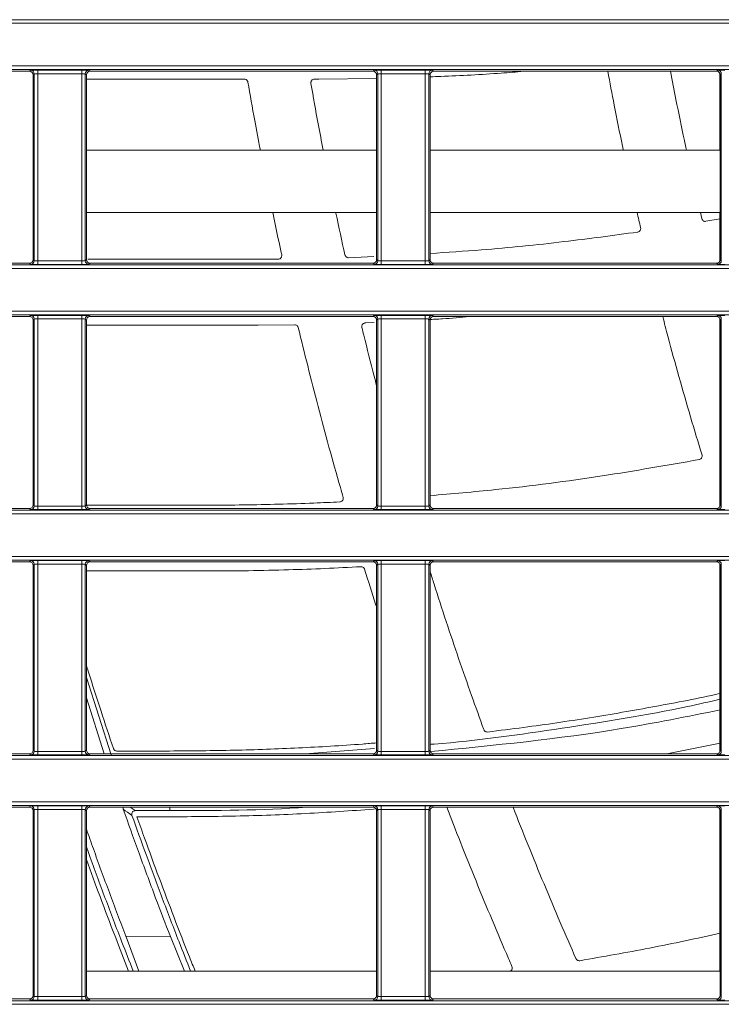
# Model space of a CAD drawing. Header units: millimetres. Extents: x 0 to 1118, y 0 to 864.
# Tile 136 of 256: x 662 to 672, y 83 to 96. Entities that reach past the tile are written whole.
import ezdxf

# ---------------------------------------------------------------- set-up
doc = ezdxf.new("R2010")
doc.units = ezdxf.units.MM

msp = doc.modelspace()

# ---------------------------------------------------------------- linework, layer by layer
at = {"color": 9, "linetype": 'Continuous', "lineweight": 0}
for p, q in [((706.738, 96.436), (643.227, 96.436)), ((643.277, 96.486), (706.802, 96.486)), ((643.227, 95.836), (706.738, 95.836)), ((706.802, 95.786), (643.277, 95.786)), ((661.802, 95.761), (661.818, 95.777)), ((661.868, 95.727), (661.852, 95.711)), ((661.868, 93.1), (661.868, 95.727)), ((661.918, 95.778), (662.536, 95.778)), ((661.918, 95.778), (661.918, 95.728)), ((662.536, 95.728), (661.918, 95.728)), ((661.918, 95.728), (661.918, 93.099)), ((662.536, 95.778), (662.536, 95.728)), ((662.536, 93.099), (662.536, 95.728)), ((662.586, 95.727), (662.586, 93.1)), ((662.602, 95.711), (662.586, 95.727)), ((662.636, 95.777), (662.652, 95.761)), ((666.627, 95.761), (666.643, 95.777)), ((666.693, 95.727), (666.677, 95.711)), ((666.693, 93.1), (666.693, 95.727)), ((666.743, 95.778), (667.361, 95.778)), ((666.743, 95.778), (666.743, 95.728)), ((667.361, 95.728), (666.743, 95.728)), ((666.743, 95.728), (666.743, 93.099)), ((667.361, 95.778), (667.361, 95.728)), ((667.361, 93.099), (667.361, 95.728)), ((667.411, 95.727), (667.411, 93.1)), ((667.427, 95.711), (667.411, 95.727)), ((667.461, 95.777), (667.477, 95.761)), ((671.452, 95.761), (671.468, 95.777)), ((671.518, 95.727), (671.502, 95.711)), ((671.518, 93.1), (671.518, 95.727)), ((661.852, 93.116), (661.868, 93.1)), ((661.918, 93.099), (662.536, 93.099)), ((661.918, 93.099), (661.918, 93.049)), ((662.536, 93.099), (662.536, 93.049)), ((662.586, 93.1), (662.602, 93.116)), ((666.677, 93.116), (666.693, 93.1)), ((666.743, 93.099), (667.361, 93.099)), ((666.743, 93.099), (666.743, 93.049)), ((667.361, 93.099), (667.361, 93.049)), ((667.411, 93.1), (667.427, 93.116)), ((671.502, 93.116), (671.518, 93.1)), ((706.738, 92.991), (643.227, 92.991)), ((643.277, 93.041), (706.802, 93.041)), ((661.818, 93.05), (661.802, 93.066)), ((662.536, 93.049), (661.918, 93.049)), ((662.652, 93.066), (662.636, 93.05)), ((666.643, 93.05), (666.627, 93.066)), ((667.361, 93.049), (666.743, 93.049)), ((667.477, 93.066), (667.461, 93.05)), ((671.468, 93.05), (671.452, 93.066)), ((643.227, 92.391), (706.738, 92.391)), ((706.802, 92.341), (643.277, 92.341)), ((661.802, 92.316), (661.818, 92.332)), ((661.868, 92.282), (661.852, 92.266)), ((661.868, 89.655), (661.868, 92.282)), ((661.918, 92.333), (662.536, 92.333)), ((661.918, 92.333), (661.918, 92.283)), ((662.536, 92.283), (661.918, 92.283)), ((661.918, 92.283), (661.918, 89.654)), ((662.536, 92.333), (662.536, 92.283)), ((662.536, 89.654), (662.536, 92.283)), ((662.586, 92.282), (662.586, 89.655)), ((662.602, 92.266), (662.586, 92.282)), ((662.636, 92.332), (662.652, 92.316)), ((666.627, 92.316), (666.643, 92.332)), ((666.693, 92.282), (666.677, 92.266)), ((666.693, 89.655), (666.693, 92.282)), ((666.743, 92.333), (667.361, 92.333)), ((666.743, 92.333), (666.743, 92.283)), ((667.361, 92.283), (666.743, 92.283)), ((666.743, 92.283), (666.743, 89.654)), ((667.361, 92.333), (667.361, 92.283)), ((667.361, 89.654), (667.361, 92.283)), ((667.411, 92.282), (667.411, 89.655)), ((667.427, 92.266), (667.411, 92.282)), ((667.461, 92.332), (667.477, 92.316)), ((671.452, 92.316), (671.468, 92.332)), ((671.518, 92.282), (671.502, 92.266)), ((671.518, 89.655), (671.518, 92.282)), ((661.818, 89.605), (661.802, 89.621)), ((661.852, 89.671), (661.868, 89.655)), ((661.918, 89.654), (661.918, 89.604)), ((661.918, 89.654), (662.536, 89.654)), ((662.536, 89.654), (662.536, 89.604)), ((662.586, 89.655), (662.602, 89.671)), ((662.652, 89.621), (662.636, 89.605)), ((666.643, 89.605), (666.627, 89.621)), ((666.677, 89.671), (666.693, 89.655)), ((666.743, 89.654), (666.743, 89.604)), ((666.743, 89.654), (667.361, 89.654)), ((667.361, 89.654), (667.361, 89.604)), ((667.411, 89.655), (667.427, 89.671)), ((667.477, 89.621), (667.461, 89.605)), ((671.468, 89.605), (671.452, 89.621)), ((671.502, 89.671), (671.518, 89.655)), ((706.738, 89.546), (643.227, 89.546)), ((643.277, 89.596), (706.802, 89.596)), ((662.536, 89.604), (661.918, 89.604)), ((667.361, 89.604), (666.743, 89.604)), ((643.227, 88.946), (706.738, 88.946)), ((706.802, 88.896), (643.277, 88.896)), ((661.802, 88.871), (661.818, 88.887)), ((661.868, 88.837), (661.852, 88.821)), ((661.868, 86.21), (661.868, 88.837)), ((661.918, 88.888), (662.536, 88.888)), ((661.918, 88.888), (661.918, 88.838)), ((662.536, 88.838), (661.918, 88.838)), ((661.918, 88.838), (661.918, 86.209)), ((662.536, 88.888), (662.536, 88.838)), ((662.536, 86.209), (662.536, 88.838)), ((662.586, 88.837), (662.586, 86.21)), ((662.602, 88.821), (662.586, 88.837)), ((662.636, 88.887), (662.652, 88.871)), ((666.627, 88.871), (666.643, 88.887)), ((666.693, 88.837), (666.677, 88.821)), ((666.693, 86.21), (666.693, 88.837)), ((666.743, 88.888), (667.361, 88.888)), ((666.743, 88.888), (666.743, 88.838)), ((667.361, 88.838), (666.743, 88.838)), ((666.743, 88.838), (666.743, 86.209)), ((667.361, 88.888), (667.361, 88.838)), ((667.361, 86.209), (667.361, 88.838)), ((667.411, 88.837), (667.411, 86.21)), ((667.427, 88.821), (667.411, 88.837)), ((667.461, 88.887), (667.477, 88.871)), ((671.452, 88.871), (671.468, 88.887)), ((671.518, 88.837), (671.502, 88.821)), ((671.518, 86.21), (671.518, 88.837)), ((661.818, 86.16), (661.802, 86.176)), ((661.852, 86.226), (661.868, 86.21)), ((661.918, 86.209), (661.918, 86.159)), ((661.918, 86.209), (662.536, 86.209)), ((662.536, 86.209), (662.536, 86.159)), ((662.586, 86.21), (662.602, 86.226)), ((662.652, 86.176), (662.636, 86.16)), ((666.643, 86.16), (666.627, 86.176)), ((666.677, 86.226), (666.693, 86.21)), ((666.743, 86.209), (667.361, 86.209)), ((666.743, 86.209), (666.743, 86.159)), ((667.361, 86.209), (667.361, 86.159)), ((667.411, 86.21), (667.427, 86.226)), ((667.477, 86.176), (667.461, 86.16)), ((671.468, 86.16), (671.452, 86.176)), ((671.502, 86.226), (671.518, 86.21)), ((706.738, 86.101), (643.227, 86.101)), ((643.277, 86.151), (706.802, 86.151)), ((662.536, 86.159), (661.918, 86.159)), ((667.361, 86.159), (666.743, 86.159)), ((639.759, 85.501), (706.738, 85.501)), ((706.802, 85.451), (639.809, 85.451)), ((661.802, 85.426), (661.818, 85.442)), ((661.868, 85.392), (661.852, 85.376)), ((661.868, 82.765), (661.868, 85.392)), ((661.918, 85.443), (662.536, 85.443)), ((661.918, 85.443), (661.918, 85.393)), ((662.536, 85.393), (661.918, 85.393)), ((661.918, 85.393), (661.918, 82.764)), ((662.536, 85.443), (662.536, 85.393)), ((662.536, 82.764), (662.536, 85.393)), ((662.586, 85.392), (662.586, 82.765)), ((662.602, 85.376), (662.586, 85.392)), ((662.636, 85.442), (662.652, 85.426)), ((663.218, 85.426), (663.288, 85.377)), ((663.771, 85.426), (663.771, 85.377)), ((666.627, 85.426), (666.643, 85.442)), ((666.693, 85.392), (666.677, 85.376)), ((666.693, 82.765), (666.693, 85.392)), ((666.743, 85.443), (667.361, 85.443)), ((666.743, 85.443), (666.743, 85.393)), ((667.361, 85.393), (666.743, 85.393)), ((666.743, 85.393), (666.743, 82.764)), ((667.361, 85.443), (667.361, 85.393)), ((667.361, 82.764), (667.361, 85.393)), ((667.411, 85.392), (667.411, 82.765)), ((667.427, 85.376), (667.411, 85.392)), ((667.461, 85.442), (667.477, 85.426)), ((671.452, 85.426), (671.468, 85.442)), ((671.518, 85.392), (671.502, 85.376)), ((671.518, 82.765), (671.518, 85.392)), ((639.809, 82.706), (706.802, 82.706)), ((661.818, 82.715), (661.802, 82.731)), ((661.852, 82.781), (661.868, 82.765)), ((661.918, 82.764), (662.536, 82.764)), ((661.918, 82.764), (661.918, 82.714)), ((662.536, 82.714), (661.918, 82.714)), ((662.536, 82.764), (662.536, 82.714)), ((662.586, 82.765), (662.602, 82.781)), ((662.652, 82.731), (662.636, 82.715)), ((666.643, 82.715), (666.627, 82.731)), ((666.677, 82.781), (666.693, 82.765)), ((666.743, 82.764), (666.743, 82.714)), ((666.743, 82.764), (667.361, 82.764)), ((667.361, 82.714), (666.743, 82.714)), ((667.361, 82.764), (667.361, 82.714)), ((667.411, 82.765), (667.427, 82.781)), ((667.477, 82.731), (667.461, 82.715)), ((671.468, 82.715), (671.452, 82.731)), ((671.502, 82.781), (671.518, 82.765)), ((706.738, 82.656), (639.759, 82.656))]:
    msp.add_line(p, q, dxfattribs=at)
at = {"color": 7, "linetype": 'Continuous', "lineweight": 15}
for p, q in [((657.827, 95.761), (661.802, 95.761)), ((661.852, 93.116), (661.852, 95.711)), ((662.602, 95.711), (662.602, 93.116)), ((662.652, 95.761), (666.627, 95.761)), ((666.677, 93.116), (666.677, 95.711)), ((667.427, 95.711), (667.427, 93.116)), ((667.477, 95.761), (671.452, 95.761)), ((671.496, 94.655), (671.496, 95.735)), ((671.502, 93.116), (671.502, 95.711)), ((666.677, 95.66), (665.866, 95.651)), ((662.602, 94.655), (666.677, 94.655)), ((667.427, 94.655), (671.496, 94.655)), ((666.677, 93.78), (662.602, 93.78)), ((671.496, 93.78), (667.427, 93.78)), ((671.224, 93.78), (671.244, 93.692)), ((671.496, 93.092), (671.496, 93.78)), ((671.301, 93.654), (671.502, 93.689)), ((666.283, 93.143), (666.637, 93.159)), ((661.802, 93.066), (657.827, 93.066)), ((666.627, 93.066), (662.652, 93.066)), ((671.452, 93.066), (667.477, 93.066)), ((657.827, 92.316), (661.802, 92.316)), ((661.852, 89.671), (661.852, 92.266)), ((662.602, 92.266), (662.602, 89.671)), ((662.652, 92.316), (666.627, 92.316)), ((666.677, 89.671), (666.677, 92.266)), ((667.427, 92.266), (667.427, 89.671)), ((667.477, 92.316), (671.452, 92.316)), ((671.496, 89.647), (671.496, 92.29)), ((671.502, 89.671), (671.502, 92.266)), ((665.528, 92.2), (665.014, 92.197)), ((666.642, 92.233), (666.516, 92.226)), ((661.802, 89.621), (657.827, 89.621)), ((666.627, 89.621), (662.652, 89.621)), ((671.452, 89.621), (667.477, 89.621)), ((657.827, 88.871), (661.802, 88.871)), ((661.852, 86.226), (661.852, 88.821)), ((662.602, 88.821), (662.602, 86.226)), ((662.652, 88.871), (666.627, 88.871)), ((666.677, 86.226), (666.677, 88.821)), ((667.427, 88.821), (667.427, 86.226)), ((667.477, 88.871), (671.452, 88.871)), ((671.496, 86.202), (671.496, 88.845)), ((671.502, 86.226), (671.502, 88.821)), ((662.947, 86.16), (662.602, 87.246)), ((662.852, 86.176), (662.602, 86.961)), ((670.753, 86.176), (671.502, 86.325)), ((661.802, 86.176), (657.827, 86.176)), ((666.627, 86.176), (662.652, 86.176)), ((663.027, 86.214), (663.77, 86.214)), ((666.645, 86.248), (665.675, 86.176)), ((671.452, 86.176), (667.477, 86.176)), ((657.827, 85.426), (661.802, 85.426)), ((661.852, 82.781), (661.852, 85.376)), ((662.602, 85.376), (662.602, 82.781)), ((662.652, 85.426), (666.627, 85.426)), ((663.288, 85.377), (663.771, 85.377)), ((666.677, 82.781), (666.677, 85.376)), ((667.427, 85.376), (667.427, 82.781)), ((667.477, 85.426), (671.452, 85.426)), ((671.496, 83.123), (671.496, 85.4)), ((671.502, 82.781), (671.502, 85.376)), ((663.159, 83.603), (663.78, 83.61)), ((663.337, 83.123), (663.159, 83.603)), ((663.78, 83.61), (663.98, 83.123)), ((662.602, 83.123), (666.677, 83.123)), ((667.427, 83.123), (671.496, 83.123)), ((661.802, 82.731), (657.827, 82.731)), ((666.627, 82.731), (662.652, 82.731)), ((671.452, 82.731), (667.477, 82.731))]:
    msp.add_line(p, q, dxfattribs=at)
at = {"color": 9, "linetype": 'Continuous', "lineweight": 0, "flags": 128}
msp.add_lwpolyline([(663.241, 85.31), (663.21, 85.332), (663.18, 85.353), (663.176, 85.356), (663.147, 85.376), (663.119, 85.396)], dxfattribs=at)
at = {"color": 9, "linetype": 'Continuous', "lineweight": 0}
for centre, start, end in [((661.818, 95.727), 0.0051, 89.9949), ((662.636, 95.727), 90.0051, 179.9949), ((666.643, 95.727), 0.0051, 89.9949), ((667.461, 95.727), 90.0051, 179.9949), ((671.468, 95.727), 0.0051, 89.9949), ((661.818, 93.1), 270.0051, 359.9949), ((662.636, 93.1), 180.0051, 269.9949), ((666.643, 93.1), 270.0051, 359.9949), ((667.461, 93.1), 180.0051, 269.9949), ((671.468, 93.1), 270.0051, 359.9949), ((661.818, 92.282), 0.0051, 89.9949), ((662.636, 92.282), 90.0051, 179.9949), ((666.643, 92.282), 0.0051, 89.9949), ((667.461, 92.282), 90.0051, 179.9949), ((671.468, 92.282), 0.0051, 89.9949), ((661.818, 89.655), 270.0051, 359.9949), ((662.636, 89.655), 180.0051, 269.9949), ((666.643, 89.655), 270.0051, 359.9949), ((667.461, 89.655), 180.0051, 269.9949), ((671.468, 89.655), 270.0051, 359.9949), ((661.818, 88.837), 0.0051, 89.9949), ((662.636, 88.837), 90.0051, 179.9949), ((666.643, 88.837), 0.0051, 89.9949), ((667.461, 88.837), 90.0051, 179.9949), ((671.468, 88.837), 0.0051, 89.9949), ((661.818, 86.21), 270.0051, 359.9949), ((662.636, 86.21), 180.0051, 269.9949), ((666.643, 86.21), 270.0051, 359.9949), ((667.461, 86.21), 180.0051, 269.9949), ((671.468, 86.21), 270.0051, 359.9949), ((661.818, 85.392), 0.0051, 89.9949), ((662.636, 85.392), 90.0051, 179.9949), ((666.643, 85.392), 0.0051, 89.9949), ((667.461, 85.392), 90.0051, 179.9949), ((671.468, 85.392), 0.0051, 89.9949), ((661.818, 82.765), 270.0051, 359.9949), ((662.636, 82.765), 180.0051, 269.9949), ((666.643, 82.765), 270.0051, 359.9949), ((667.461, 82.765), 180.0051, 269.9949), ((671.468, 82.765), 270.0051, 359.9949)]:
    msp.add_arc(centre, 0.05, start, end, dxfattribs=at)
at = {"color": 7, "linetype": 'Continuous', "lineweight": 15}
for centre, major_axis, start_param, end_param in [((661.802, 95.711), (-0.0354, -0.0354), 2.356233, 3.926953), ((662.652, 95.711), (-0.0354, 0.0354), 5.497825, 7.068545), ((666.627, 95.711), (-0.0354, -0.0354), 2.356233, 3.926953), ((667.477, 95.711), (-0.0354, 0.0354), 5.497825, 7.068545), ((671.452, 95.711), (-0.0354, -0.0354), 2.356233, 3.926953), ((661.802, 93.116), (0.0354, -0.0354), 5.497825, 7.068545), ((662.652, 93.116), (0.0354, 0.0354), 2.356233, 3.926953), ((666.627, 93.116), (0.0354, -0.0354), 5.497825, 7.068545), ((667.477, 93.116), (0.0354, 0.0354), 2.356233, 3.926953), ((671.452, 93.116), (0.0354, -0.0354), 5.497825, 7.068545), ((661.802, 92.266), (-0.0354, -0.0354), 2.356233, 3.926953), ((662.652, 92.266), (-0.0354, 0.0354), 5.497825, 7.068545), ((666.627, 92.266), (-0.0354, -0.0354), 2.356233, 3.926953), ((667.477, 92.266), (-0.0354, 0.0354), 5.497825, 7.068545), ((671.452, 92.266), (-0.0354, -0.0354), 2.356233, 3.926953), ((661.802, 89.671), (0.0354, -0.0354), 5.497825, 7.068545), ((662.652, 89.671), (0.0354, 0.0354), 2.356233, 3.926953), ((666.627, 89.671), (0.0354, -0.0354), 5.497825, 7.068545), ((667.477, 89.671), (0.0354, 0.0354), 2.356233, 3.926953), ((671.452, 89.671), (0.0354, -0.0354), 5.497825, 7.068545), ((661.802, 88.821), (-0.0354, -0.0354), 2.356233, 3.926953), ((662.652, 88.821), (-0.0354, 0.0354), 5.497825, 7.068545), ((666.627, 88.821), (-0.0354, -0.0354), 2.356233, 3.926953), ((667.477, 88.821), (-0.0354, 0.0354), 5.497825, 7.068545), ((671.452, 88.821), (-0.0354, -0.0354), 2.356233, 3.926953), ((661.802, 86.226), (0.0354, -0.0354), 5.497825, 7.068545), ((662.652, 86.226), (0.0354, 0.0354), 2.356233, 3.926953), ((666.627, 86.226), (0.0354, -0.0354), 5.497825, 7.068545), ((667.477, 86.226), (0.0354, 0.0354), 2.356233, 3.926953), ((671.452, 86.226), (0.0354, -0.0354), 5.497825, 7.068545), ((661.802, 85.376), (-0.0354, -0.0354), 2.356233, 3.926953), ((662.652, 85.376), (-0.0354, 0.0354), 5.497825, 7.068545), ((666.627, 85.376), (-0.0354, -0.0354), 2.356233, 3.926953), ((667.477, 85.376), (-0.0354, 0.0354), 5.497825, 7.068545), ((671.452, 85.376), (-0.0354, -0.0354), 2.356233, 3.926953), ((661.802, 82.781), (0.0354, -0.0354), 5.497825, 7.068545), ((662.652, 82.781), (0.0354, 0.0354), 2.356233, 3.926953), ((666.627, 82.781), (0.0354, -0.0354), 5.497825, 7.068545), ((667.477, 82.781), (0.0354, 0.0354), 2.356233, 3.926953), ((671.452, 82.781), (0.0354, -0.0354), 5.497825, 7.068545)]:
    msp.add_ellipse(centre, major_axis=major_axis, ratio=0.999924, start_param=start_param, end_param=end_param, dxfattribs=at)
at = {"color": 9, "linetype": 'Continuous', "lineweight": 0}
for centre, major_axis, ratio, start_param, end_param in [((661.918, 95.777), (0.1, 0), 0.008727, 1.570796, 3.132866), ((661.918, 95.727), (0.05, 0), 0.017454, 1.570796, 3.132866), ((662.536, 95.777), (0.1, 0), 0.008727, 0.008727, 1.570796), ((662.536, 95.727), (0.05, 0), 0.017454, 0.008727, 1.570796), ((666.743, 95.777), (0.1, 0), 0.008727, 1.570796, 3.132866), ((666.743, 95.727), (0.05, 0), 0.017454, 1.570796, 3.132866), ((667.361, 95.777), (0.1, 0), 0.008727, 0.008727, 1.570796), ((667.361, 95.727), (0.05, 0), 0.017454, 0.008727, 1.570796), ((671.568, 95.777), (0.1, 0), 0.008727, 1.570796, 3.132866), ((661.918, 93.1), (0.05, 0), 0.017454, 3.150319, 4.712389), ((662.536, 93.1), (0.05, 0), 0.017454, 4.712389, 6.274459), ((666.743, 93.1), (0.05, 0), 0.017454, 3.150319, 4.712389), ((667.361, 93.1), (0.05, 0), 0.017454, 4.712389, 6.274459), ((661.918, 93.05), (0.1, 0), 0.008727, 3.150319, 4.712389), ((662.536, 93.05), (0.1, 0), 0.008727, 4.712389, 6.274459), ((666.743, 93.05), (0.1, 0), 0.008727, 3.150319, 4.712389), ((667.361, 93.05), (0.1, 0), 0.008727, 4.712389, 6.274459), ((671.568, 93.05), (0.1, 0), 0.008727, 3.150319, 4.712389), ((661.918, 92.332), (0.1, 0), 0.008727, 1.570796, 3.132866), ((661.918, 92.282), (0.05, 0), 0.017454, 1.570796, 3.132866), ((662.536, 92.332), (0.1, 0), 0.008727, 0.008727, 1.570796), ((662.536, 92.282), (0.05, 0), 0.017454, 0.008727, 1.570796), ((666.743, 92.332), (0.1, 0), 0.008727, 1.570796, 3.132866), ((666.743, 92.282), (0.05, 0), 0.017454, 1.570796, 3.132866), ((667.361, 92.332), (0.1, 0), 0.008727, 0.008727, 1.570796), ((667.361, 92.282), (0.05, 0), 0.017454, 0.008727, 1.570796), ((671.568, 92.332), (0.1, 0), 0.008727, 1.570796, 3.132866), ((661.918, 89.655), (0.05, 0), 0.017454, 3.150319, 4.712389), ((662.536, 89.655), (0.05, 0), 0.017454, 4.712389, 6.274459), ((666.743, 89.655), (0.05, 0), 0.017454, 3.150319, 4.712389), ((667.361, 89.655), (0.05, 0), 0.017454, 4.712389, 6.274459), ((661.918, 89.605), (0.1, 0), 0.008727, 3.150319, 4.712389), ((662.536, 89.605), (0.1, 0), 0.008727, 4.712389, 6.274459), ((666.743, 89.605), (0.1, 0), 0.008727, 3.150319, 4.712389), ((667.361, 89.605), (0.1, 0), 0.008727, 4.712389, 6.274459), ((671.568, 89.605), (0.1, 0), 0.008727, 3.150319, 4.712389), ((661.918, 88.887), (0.1, 0), 0.008727, 1.570796, 3.132866), ((661.918, 88.837), (0.05, 0), 0.017454, 1.570796, 3.132866), ((662.536, 88.887), (0.1, 0), 0.008727, 0.008727, 1.570796), ((662.536, 88.837), (0.05, 0), 0.017454, 0.008727, 1.570796), ((666.743, 88.887), (0.1, 0), 0.008727, 1.570796, 3.132866), ((666.743, 88.837), (0.05, 0), 0.017454, 1.570796, 3.132866), ((667.361, 88.887), (0.1, 0), 0.008727, 0.008727, 1.570796), ((667.361, 88.837), (0.05, 0), 0.017454, 0.008727, 1.570796), ((671.568, 88.887), (0.1, 0), 0.008727, 1.570796, 3.132866), ((661.918, 86.21), (0.05, 0), 0.017454, 3.150319, 4.712389), ((662.536, 86.21), (0.05, 0), 0.017454, 4.712389, 6.274459), ((666.743, 86.21), (0.05, 0), 0.017454, 3.150319, 4.712389), ((667.361, 86.21), (0.05, 0), 0.017454, 4.712389, 6.274459), ((661.918, 86.16), (0.1, 0), 0.008727, 3.150319, 4.712389), ((662.536, 86.16), (0.1, 0), 0.008727, 4.712389, 6.274459), ((666.743, 86.16), (0.1, 0), 0.008727, 3.150319, 4.712389), ((667.361, 86.16), (0.1, 0), 0.008727, 4.712389, 6.274459), ((671.568, 86.16), (0.1, 0), 0.008727, 3.150319, 4.712389), ((661.918, 85.442), (0.1, 0), 0.008727, 1.570796, 3.132866), ((661.918, 85.392), (0.05, 0), 0.017454, 1.570796, 3.132866), ((662.536, 85.442), (0.1, 0), 0.008727, 0.008727, 1.570796), ((662.536, 85.392), (0.05, 0), 0.017454, 0.008727, 1.570796), ((666.743, 85.442), (0.1, 0), 0.008727, 1.570796, 3.132866), ((666.743, 85.392), (0.05, 0), 0.017454, 1.570796, 3.132866), ((667.361, 85.442), (0.1, 0), 0.008727, 0.008727, 1.570796), ((667.361, 85.392), (0.05, 0), 0.017454, 0.008727, 1.570796), ((671.568, 85.442), (0.1, 0), 0.008727, 1.570796, 3.132866), ((661.918, 82.715), (0.1, 0), 0.008727, 3.150319, 4.712389), ((661.918, 82.765), (0.05, 0), 0.017454, 3.150319, 4.712389), ((662.536, 82.765), (0.05, 0), 0.017454, 4.712389, 6.274459), ((662.536, 82.715), (0.1, 0), 0.008727, 4.712389, 6.274459), ((666.743, 82.715), (0.1, 0), 0.008727, 3.150319, 4.712389), ((666.743, 82.765), (0.05, 0), 0.017454, 3.150319, 4.712389), ((667.361, 82.765), (0.05, 0), 0.017454, 4.712389, 6.274459), ((667.361, 82.715), (0.1, 0), 0.008727, 4.712389, 6.274459), ((671.568, 82.715), (0.1, 0), 0.008727, 3.150319, 4.712389)]:
    msp.add_ellipse(centre, major_axis=major_axis, ratio=ratio, start_param=start_param, end_param=end_param, dxfattribs=at)
at = {"color": 7, "linetype": 'Continuous', "lineweight": 15}
for points, knots in [([(668.741, 95.761), (668.636, 95.752), (668.251, 95.722), (667.812, 95.696), (667.477, 95.686), (667.427, 95.684)], [0, 0, 0, 0, 0.240942, 0.885678, 1, 1, 1, 1]), ([(669.923, 95.761), (669.953, 95.603), (670.019, 95.253), (670.093, 94.884), (670.139, 94.674), (670.143, 94.655)], [0, 0, 0, 0, 0.427671, 0.948446, 1, 1, 1, 1]), ([(670.805, 95.761), (670.83, 95.629), (670.892, 95.305), (670.967, 94.936), (671.018, 94.7), (671.028, 94.655)], [0, 0, 0, 0, 0.357436, 0.877079, 1, 1, 1, 1]), ([(664.821, 95.651), (664.14, 95.651), (663.404, 95.651), (662.657, 95.651), (662.602, 95.651)], [0, 0, 0, 0, 0.925819, 1, 1, 1, 1]), ([(664.821, 95.651), (664.827, 95.65), (664.839, 95.649), (664.854, 95.64), (664.866, 95.626), (664.869, 95.615), (664.87, 95.61)], [0, 0, 0, 0, 0.26685, 0.534392, 0.782787, 1, 1, 1, 1]), ([(664.87, 95.61), (664.901, 95.431), (664.956, 95.112), (665.017, 94.794), (665.044, 94.655)], [0, 0, 0, 0, 0.562774, 1, 1, 1, 1]), ([(665.754, 95.591), (665.753, 95.597), (665.753, 95.608), (665.758, 95.623), (665.767, 95.637), (665.781, 95.647), (665.793, 95.651), (665.801, 95.651), (665.803, 95.651)], [0, 0, 0, 0, 0.176415, 0.352587, 0.535223, 0.730302, 0.936737, 1, 1, 1, 1]), ([(665.754, 95.591), (665.787, 95.401), (665.843, 95.089), (665.903, 94.777), (665.927, 94.655)], [0, 0, 0, 0, 0.6077164, 1, 1, 1, 1]), ([(665.866, 95.651), (665.851, 95.651), (665.83, 95.651), (665.809, 95.651), (665.803, 95.651)], [0, 0, 0, 0, 0.716361, 1, 1, 1, 1]), ([(665.22, 93.78), (665.258, 93.592), (665.298, 93.392), (665.341, 93.194), (665.344, 93.182)], [0, 0, 0, 0, 0.9435, 1, 1, 1, 1]), ([(666.103, 93.78), (666.104, 93.775), (666.145, 93.576), (666.189, 93.377), (666.232, 93.183)], [0, 0, 0, 0, 0.021216, 1, 1, 1, 1]), ([(670.335, 93.78), (670.352, 93.708), (670.368, 93.636), (670.385, 93.564), (670.385, 93.563)], [0, 0, 0, 0, 0.991765, 1, 1, 1, 1]), ([(671.301, 93.654), (671.295, 93.653), (671.283, 93.652), (671.266, 93.66), (671.252, 93.672), (671.246, 93.685), (671.244, 93.691), (671.244, 93.692)], [0, 0, 0, 0, 0.252589, 0.50558, 0.745228, 0.960861, 1, 1, 1, 1]), ([(667.427, 93.202), (667.668, 93.218), (668.3, 93.26), (669.273, 93.358), (669.999, 93.456), (670.343, 93.503)], [0, 0, 0, 0, 0.244768, 0.641803, 1, 1, 1, 1]), ([(670.385, 93.563), (670.386, 93.558), (670.387, 93.548), (670.383, 93.533), (670.375, 93.52), (670.363, 93.509), (670.352, 93.504), (670.344, 93.503), (670.343, 93.503)], [0, 0, 0, 0, 0.172977, 0.345737, 0.524549, 0.722636, 0.944966, 1, 1, 1, 1]), ([(662.619, 93.122), (662.764, 93.122), (663.569, 93.122), (664.363, 93.122), (665.014, 93.122)], [0, 0, 0, 0, 0.179695, 1, 1, 1, 1]), ([(665.014, 93.122), (665.048, 93.122), (665.115, 93.122), (665.209, 93.122), (665.269, 93.122), (665.295, 93.123)], [0, 0, 0, 0, 0.35971, 0.719424, 1, 1, 1, 1]), ([(665.344, 93.182), (665.344, 93.177), (665.346, 93.167), (665.341, 93.152), (665.333, 93.139), (665.32, 93.128), (665.307, 93.123), (665.298, 93.123), (665.295, 93.123)], [0, 0, 0, 0, 0.167531, 0.334913, 0.50669, 0.692249, 0.894758, 1, 1, 1, 1]), ([(666.283, 93.143), (666.277, 93.143), (666.265, 93.144), (666.25, 93.153), (666.238, 93.167), (666.234, 93.178), (666.232, 93.183)], [0, 0, 0, 0, 0.261947, 0.52429, 0.774864, 1, 1, 1, 1]), ([(667.981, 92.316), (667.855, 92.304), (667.663, 92.286), (667.468, 92.277), (667.4, 92.274)], [0, 0, 0, 0, 0.654497, 1, 1, 1, 1]), ([(670.695, 92.316), (670.719, 92.224), (670.792, 91.942), (670.922, 91.472), (671.082, 90.915), (671.193, 90.549), (671.247, 90.371)], [0, 0, 0, 0, 0.141272, 0.432257, 0.7232, 1, 1, 1, 1]), ([(665.014, 92.197), (664.395, 92.197), (663.595, 92.197), (662.785, 92.197), (662.602, 92.197)], [0, 0, 0, 0, 0.773844, 1, 1, 1, 1]), ([(665.528, 92.2), (665.534, 92.2), (665.546, 92.199), (665.562, 92.19), (665.573, 92.177), (665.576, 92.167), (665.577, 92.163)], [0, 0, 0, 0, 0.274922, 0.550597, 0.805892, 1, 1, 1, 1]), ([(665.577, 92.163), (665.621, 91.984), (665.711, 91.614), (665.854, 91.054), (666.007, 90.483), (666.126, 90.058), (666.194, 89.822), (666.207, 89.776)], [0, 0, 0, 0, 0.223411, 0.462811, 0.702182, 0.941582, 1, 1, 1, 1]), ([(666.47, 92.164), (666.469, 92.169), (666.467, 92.18), (666.472, 92.196), (666.48, 92.21), (666.493, 92.221), (666.506, 92.225), (666.514, 92.226), (666.516, 92.226)], [0, 0, 0, 0, 0.173504, 0.346765, 0.526464, 0.718572, 0.922022, 1, 1, 1, 1]), ([(666.47, 92.164), (666.479, 92.127), (666.535, 91.899), (666.603, 91.625), (666.665, 91.39), (666.677, 91.345)], [0, 0, 0, 0, 0.134774, 0.833955, 1, 1, 1, 1]), ([(671.247, 90.371), (671.248, 90.366), (671.25, 90.356), (671.247, 90.341), (671.24, 90.327), (671.229, 90.316), (671.217, 90.31), (671.21, 90.308), (671.208, 90.308)], [0, 0, 0, 0, 0.169746, 0.339282, 0.514678, 0.709105, 0.927665, 1, 1, 1, 1]), ([(667.427, 89.8), (667.734, 89.827), (668.549, 89.898), (669.813, 90.063), (670.755, 90.228), (671.208, 90.308)], [0, 0, 0, 0, 0.239774, 0.634861, 1, 1, 1, 1]), ([(666.207, 89.776), (666.208, 89.771), (666.21, 89.76), (666.206, 89.745), (666.199, 89.731), (666.187, 89.72), (666.173, 89.714), (666.164, 89.713), (666.161, 89.713)], [0, 0, 0, 0, 0.164912, 0.329679, 0.498767, 0.681564, 0.881314, 1, 1, 1, 1]), ([(662.602, 89.668), (662.77, 89.668), (663.344, 89.668), (663.913, 89.668), (664.316, 89.668)], [0, 0, 0, 0, 0.292527, 1, 1, 1, 1]), ([(664.316, 89.668), (664.481, 89.668), (664.811, 89.669), (665.304, 89.68), (665.754, 89.694), (666.039, 89.707), (666.161, 89.713)], [0, 0, 0, 0, 0.266861, 0.533776, 0.800853, 1, 1, 1, 1]), ([(666.458, 88.803), (666.289, 88.794), (665.951, 88.776), (665.425, 88.758), (664.88, 88.745), (664.504, 88.744), (664.316, 88.743)], [0, 0, 0, 0, 0.238043, 0.476135, 0.738034, 1, 1, 1, 1]), ([(666.458, 88.803), (666.464, 88.802), (666.475, 88.802), (666.491, 88.793), (666.503, 88.781), (666.506, 88.772), (666.508, 88.768)], [0, 0, 0, 0, 0.278891, 0.558571, 0.81711, 1, 1, 1, 1]), ([(664.316, 88.743), (664.136, 88.743), (663.775, 88.743), (663.233, 88.743), (662.842, 88.743), (662.631, 88.743), (662.602, 88.743)], [0, 0, 0, 0, 0.3164418, 0.6328976, 0.9493957, 1, 1, 1, 1]), ([(666.508, 88.768), (666.559, 88.604), (666.614, 88.425), (666.672, 88.247), (666.677, 88.233)], [0, 0, 0, 0, 0.920138, 1, 1, 1, 1]), ([(667.427, 88.737), (667.446, 88.677), (667.52, 88.443), (667.653, 88.034), (667.828, 87.513), (668.005, 87.006), (668.125, 86.674), (668.183, 86.514)], [0, 0, 0, 0, 0.08012, 0.314358, 0.548621, 0.782859, 1, 1, 1, 1]), ([(662.602, 87.417), (662.61, 87.39), (662.676, 87.175), (662.802, 86.785), (662.922, 86.423), (662.98, 86.248)], [0, 0, 0, 0, 0.0689031, 0.549245, 1, 1, 1, 1]), ([(668.236, 86.481), (668.404, 86.502), (668.884, 86.562), (669.67, 86.677), (670.587, 86.837), (671.197, 86.954), (671.499, 87.021), (671.502, 87.021)], [0, 0, 0, 0, 0.152354, 0.433827, 0.715501, 0.997769, 1, 1, 1, 1]), ([(671.502, 86.941), (671.349, 86.906), (670.623, 86.74), (669.282, 86.531), (668.074, 86.355), (667.446, 86.308), (667.427, 86.307)], [0, 0, 0, 0, 0.116024, 0.551001, 0.98597, 1, 1, 1, 1]), ([(671.502, 86.792), (671.04, 86.699), (669.695, 86.427), (668.329, 86.294), (667.432, 86.206)], [0, 0, 0, 0, 0.343539, 1, 1, 1, 1]), ([(668.236, 86.481), (668.23, 86.481), (668.218, 86.481), (668.202, 86.488), (668.189, 86.5), (668.185, 86.51), (668.183, 86.514)], [0, 0, 0, 0, 0.270066, 0.540597, 0.797702, 1, 1, 1, 1]), ([(663.77, 86.214), (664.073, 86.216), (664.678, 86.22), (665.58, 86.255), (666.246, 86.292), (666.61, 86.323), (666.677, 86.328)], [0, 0, 0, 0, 0.309769, 0.619754, 0.930382, 1, 1, 1, 1]), ([(663.027, 86.214), (663.022, 86.214), (663.01, 86.215), (662.995, 86.224), (662.985, 86.236), (662.981, 86.245), (662.98, 86.248)], [0, 0, 0, 0, 0.280133, 0.560629, 0.831302, 1, 1, 1, 1]), ([(663.119, 85.396), (663.117, 85.402), (663.115, 85.412), (663.117, 85.422), (663.118, 85.426)], [0, 0, 0, 0, 0.558887, 1, 1, 1, 1]), ([(663.78, 83.61), (663.711, 83.789), (663.599, 84.078), (663.451, 84.476), (663.298, 84.891), (663.189, 85.199), (663.119, 85.396)], [0, 0, 0, 0, 0.30299, 0.48644, 0.669896, 1, 1, 1, 1]), ([(663.288, 85.377), (663.282, 85.376), (663.27, 85.375), (663.254, 85.365), (663.243, 85.351), (663.237, 85.334), (663.238, 85.32), (663.24, 85.312), (663.241, 85.31)], [0, 0, 0, 0, 0.1947174, 0.3894597, 0.5821609, 0.7648527, 0.9350357, 1, 1, 1, 1]), ([(666.691, 85.401), (666.375, 85.379), (665.734, 85.334), (664.76, 85.297), (664.1, 85.292), (663.77, 85.289)], [0, 0, 0, 0, 0.32733, 0.663531, 1, 1, 1, 1]), ([(663.771, 85.377), (664.418, 85.377), (665.068, 85.377), (665.704, 85.426), (665.707, 85.426)], [0, 0, 0, 0, 0.995416, 1, 1, 1, 1]), ([(667.663, 85.426), (667.726, 85.262), (667.86, 84.915), (668.072, 84.388), (668.297, 83.843), (668.467, 83.443), (668.562, 83.225), (668.578, 83.186)], [0, 0, 0, 0, 0.217412, 0.460943, 0.704445, 0.947975, 1, 1, 1, 1]), ([(668.593, 85.426), (668.663, 85.248), (668.805, 84.887), (669.027, 84.346), (669.25, 83.815), (669.403, 83.467), (669.476, 83.299)], [0, 0, 0, 0, 0.249441, 0.505342, 0.761212, 1, 1, 1, 1]), ([(664.065, 83.123), (664.011, 83.26), (663.875, 83.601), (663.666, 84.147), (663.445, 84.739), (663.306, 85.127), (663.241, 85.31)], [0, 0, 0, 0, 0.189171, 0.470727, 0.750376, 1, 1, 1, 1]), ([(663.311, 85.289), (663.346, 85.189), (663.449, 84.902), (663.622, 84.43), (663.832, 83.875), (664.001, 83.439), (664.102, 83.189), (664.129, 83.123)], [0, 0, 0, 0, 0.138053, 0.394623, 0.651221, 0.907791, 1, 1, 1, 1]), ([(663.77, 85.289), (663.727, 85.289), (663.64, 85.289), (663.509, 85.289), (663.4, 85.289), (663.333, 85.289), (663.311, 85.289)], [0, 0, 0, 0, 0.283868, 0.567737, 0.851608, 1, 1, 1, 1]), ([(662.602, 85.116), (662.634, 85.024), (662.739, 84.726), (662.923, 84.224), (663.078, 83.812), (663.158, 83.606), (663.159, 83.603)], [0, 0, 0, 0, 0.180923, 0.587638, 0.994354, 1, 1, 1, 1]), ([(662.602, 84.87), (662.615, 84.833), (662.701, 84.59), (662.866, 84.143), (663.072, 83.598), (663.205, 83.259), (663.259, 83.123)], [0, 0, 0, 0, 0.0635422, 0.4148622, 0.7651481, 1, 1, 1, 1]), ([(662.602, 84.691), (662.665, 84.517), (662.796, 84.156), (662.994, 83.633), (663.13, 83.286), (663.193, 83.123)], [0, 0, 0, 0, 0.331996, 0.687318, 1, 1, 1, 1]), ([(669.53, 83.269), (669.858, 83.326), (670.522, 83.441), (671.173, 83.582), (671.502, 83.654)], [0, 0, 0, 0, 0.494355, 1, 1, 1, 1]), ([(669.53, 83.269), (669.524, 83.269), (669.513, 83.268), (669.496, 83.275), (669.483, 83.286), (669.478, 83.295), (669.476, 83.299)], [0, 0, 0, 0, 0.273827, 0.548154, 0.808169, 1, 1, 1, 1]), ([(668.578, 83.186), (668.58, 83.181), (668.583, 83.171), (668.582, 83.156), (668.576, 83.141), (668.567, 83.13), (668.559, 83.125), (668.555, 83.123)], [0, 0, 0, 0, 0.200299, 0.400417, 0.60589, 0.828592, 1, 1, 1, 1])]:
    msp.add_open_spline(points, degree=3, knots=knots, dxfattribs=at)

doc.saveas('drawing.dxf')
